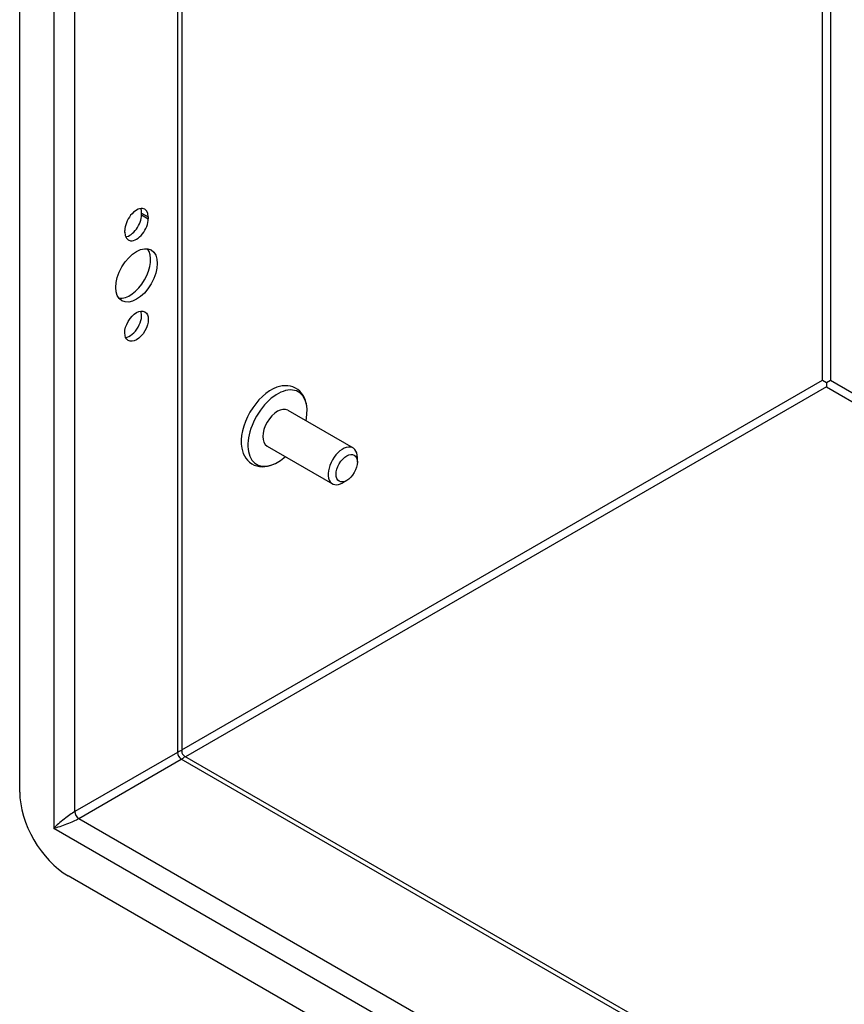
# Model space of a CAD drawing. Header units: inches. Extents: x 7.3 to 107, y 7.4 to 69.5.
# Tile 42 of 55: x 91.1 to 95.8, y 37.1 to 42.7. Entities that reach past the tile are written whole.
import ezdxf

# ---------------------------------------------------------------- set-up
doc = ezdxf.new("R2010")
doc.units = ezdxf.units.IN
doc.header["$LTSCALE"] = 6.835203
doc.header["$MEASUREMENT"] = 0
doc.layers.add('Visible Edges(ANSI)', color=7, linetype='Continuous', lineweight=25)
doc.layers.add('Visible Tangent Edges(ANSI)', color=7, linetype='Continuous', lineweight=25)

msp = doc.modelspace()

# ---------------------------------------------------------------- linework, layer by layer
at = {"layer": 'Visible Edges(ANSI)'}
for p, q in [((91.1417, 38.3405), (91.1417, 49.9395)), ((92.0535, 49.4786), (92.0535, 38.5702)), ((91.8277, 41.589), (91.8277, 41.5996)), ((91.8652, 41.578), (91.8652, 41.5674)), ((91.7329, 41.491), (91.7329, 41.5017)), ((95.6591, 40.6593), (95.681, 40.6466)), ((95.681, 40.6466), (95.7029, 40.6593)), ((95.681, 40.6466), (95.681, 40.6213)), ((92.6502, 40.4893), (93.0177, 40.2772)), ((92.5341, 40.2881), (92.9016, 40.076)), ((93.0417, 40.1983), (93.0417, 40.224)), ((92.9819, 40.0946), (92.9596, 40.0817)), ((92.069, 38.5433), (101.5159, 33.0892)), ((101.4592, 32.0691), (91.4142, 37.8686))]:
    msp.add_line(p, q, dxfattribs=at)
at = {"layer": 'Visible Edges(ANSI)', "flags": 128}
for points in [[(92.7583, 40.4975), (92.7567, 40.5135), (92.7539, 40.5292), (92.7496, 40.5442), (92.744, 40.5587), (92.7369, 40.5723), (92.7282, 40.5849), (92.718, 40.5963), (92.7063, 40.6062), (92.6933, 40.6144), (92.6794, 40.6207), (92.6647, 40.6249), (92.6496, 40.6273), (92.6342, 40.6277), (92.6189, 40.6263), (92.6036, 40.6233), (92.5886, 40.6188)], [(92.3911, 40.2768), (92.3948, 40.2615), (92.3998, 40.2468), (92.4063, 40.2328), (92.4143, 40.2198), (92.4239, 40.2078), (92.4349, 40.1972), (92.4473, 40.1883), (92.4609, 40.1812), (92.4753, 40.176), (92.4903, 40.1729), (92.5056, 40.1717), (92.5209, 40.1723), (92.5362, 40.1746), (92.5514, 40.1785), (92.5663, 40.1838), (92.5811, 40.1905)]]:
    msp.add_lwpolyline(points, dxfattribs=at)
at = {"layer": 'Visible Edges(ANSI)'}
msp.add_arc((92.0845, 38.5702), 0.031, 180, 240, dxfattribs=at)
for centre, major_axis, start_param, end_param in [((91.7991, 41.5398), (0.0468, 0.081), 5.497787, 8.63938), ((91.7616, 41.5615), (0.0467, 0.081), 5.497787, 5.870774), ((91.7991, 41.5292), (-0.0468, -0.081), 5.497787, 8.63938), ((91.7616, 41.5509), (0.0467, 0.081), 3.554004, 5.497787), ((91.7616, 41.2704), (-0.0825, -0.1429), 0.229131, 2.912462), ((91.7616, 40.9846), (0.0467, 0.081), 3.554004, 5.870774), ((92.556, 40.4096), (-0.1188, -0.2058), 3.731807, 5.692971), ((92.5922, 40.3887), (0.1178, 0.204), 5.228097, 10.479866), ((92.5922, 40.3887), (-0.0581, -0.1006), 3.141593, 6.283185), ((92.9596, 40.1766), (0.0581, 0.1006), 5.497787, 10.210176), ((91.4142, 38.1832), (-0.1927, 0.3337), 0.785398, 2.356194)]:
    msp.add_ellipse(centre, major_axis=major_axis, ratio=0.57735, start_param=start_param, end_param=end_param, dxfattribs=at)
for centre, major_axis in [((91.7991, 41.2487), (-0.0825, -0.1429)), ((91.7991, 40.963), (-0.0467, -0.081)), ((92.9819, 40.1637), (-0.0423, -0.0733))]:
    msp.add_ellipse(centre, major_axis=major_axis, ratio=0.57735, dxfattribs=at)
at = {"layer": 'Visible Tangent Edges(ANSI)'}
for p, q in [((91.3329, 49.923), (91.3329, 38.1363)), ((91.4517, 38.2302), (91.4517, 49.826)), ((92.0289, 49.4928), (92.0289, 38.5634)), ((95.6591, 40.6593), (95.6591, 47.3969)), ((95.7029, 47.3716), (95.7029, 40.6593)), ((91.8277, 41.5996), (91.8652, 41.578)), ((91.8277, 41.589), (91.8652, 41.5674)), ((92.0535, 38.5776), (95.6591, 40.6593)), ((95.7029, 40.6593), (101.5159, 37.3032)), ((95.681, 40.6213), (92.0754, 38.5396)), ((95.681, 40.6213), (101.5159, 37.2525)), ((92.0289, 38.5634), (91.4517, 38.2302)), ((91.4736, 38.1922), (92.0508, 38.5254)), ((101.5159, 33.0608), (92.0508, 38.5254)), ((91.4736, 38.1922), (101.5159, 32.3943)), ((101.5405, 32.2429), (91.3329, 38.1363))]:
    msp.add_line(p, q, dxfattribs=at)
for centre, major_axis, ratio, start_param, end_param in [((91.9695, 38.5038), (-0.0835, -0.0679), 0.129721, 3.036532, 3.82193), ((92.0508, 38.5507), (-0.0155, 0.0268), 0.57735, 0.785398, 2.356194), ((91.9695, 38.5038), (0.1006, 0.0384), 0.129721, 5.602848, 6.388246), ((91.3923, 38.1706), (-0.0835, -0.0679), 0.129721, 3.82193, 5.392727), ((91.3923, 38.1706), (0.1006, 0.0384), 0.129721, 4.032051, 5.602848), ((91.4736, 38.2175), (-0.0155, 0.0268), 0.57735, 0.785398, 2.356194)]:
    msp.add_ellipse(centre, major_axis=major_axis, ratio=ratio, start_param=start_param, end_param=end_param, dxfattribs=at)

doc.saveas('drawing.dxf')
